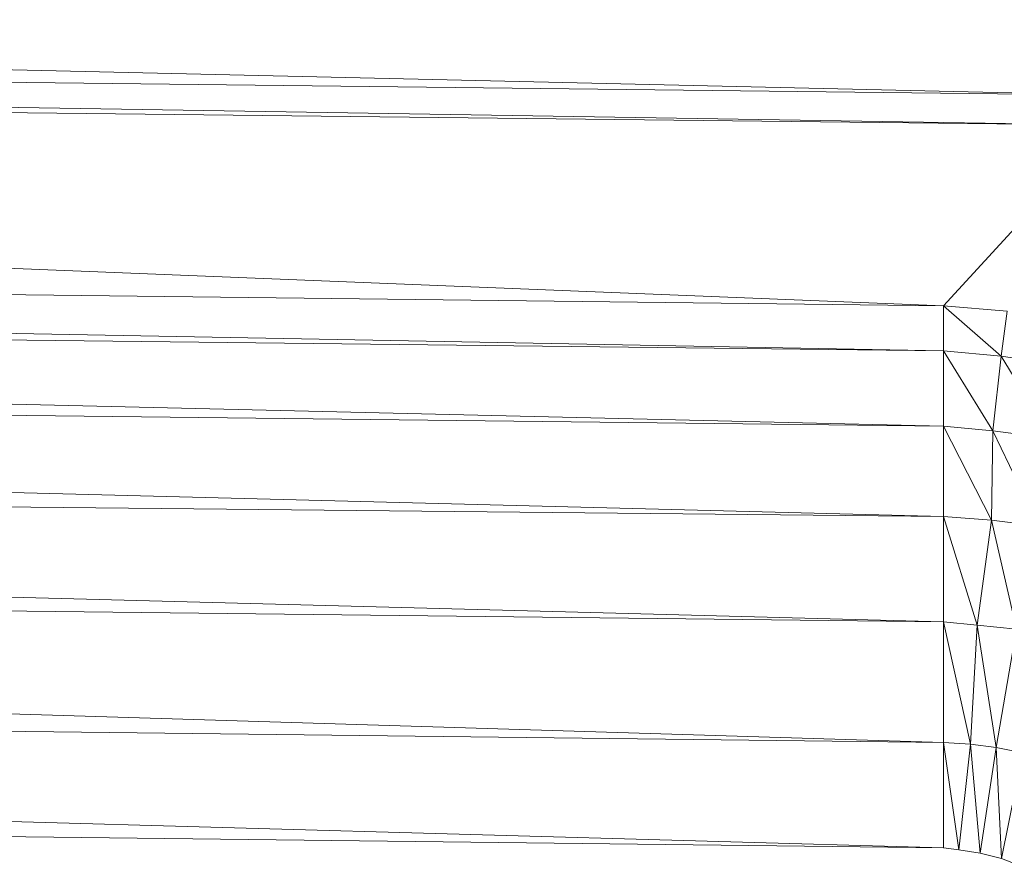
# Model space of a CAD drawing. Header units: metres. Extents: x 391.1 to 427.5, y 12.7 to 28.4.
# Tile 167 of 245: x 408.7874 to 408.8315, y 24.0465 to 24.0843. Entities that reach past the tile are written whole.
import ezdxf

# ---------------------------------------------------------------- set-up
doc = ezdxf.new("R2010")
doc.units = ezdxf.units.M
doc.layers.add('02_MOBILIARIO', color=7, linetype='Continuous', lineweight=18)

# ---------------------------------------------------------------- blocks, each defined once
blk = doc.blocks.new('Family - Plats de dutxa PS-1-153501-01_ELEC _PS1')
at = {"layer": '02_MOBILIARIO', "color": 253, "true_color": 0xaaaaaa}
for p, q in [((0.409997, 0.73691), (0.704435, 0.730169)), ((0.704435, 0.730169), (0.409997, 0.73691)), ((0.704435, 0.730169), (0.409997, 0.73354)), ((0.409997, 0.73354), (0.704435, 0.728821)), ((0.704435, 0.730169), (0.409997, 0.73354)), ((0.704435, 0.728821), (0.409997, 0.73354)), ((0.409997, 0.732191), (0.704435, 0.728821)), ((0.409997, 0.732191), (0.697019, 0.720731)), ((0.697019, 0.720731), (0.409997, 0.732191)), ((0.409997, 0.732191), (0.704435, 0.728821)), ((0.697019, 0.720731), (0.704435, 0.728821)), ((0.704435, 0.728821), (0.697019, 0.720731)), ((0.697019, 0.720731), (0.409997, 0.724101)), ((0.409997, 0.724101), (0.697019, 0.718708)), ((0.697019, 0.718708), (0.409997, 0.724101)), ((0.409997, 0.724101), (0.697019, 0.720731)), ((0.697019, 0.718708), (0.409997, 0.722079)), ((0.409997, 0.722079), (0.697019, 0.715337)), ((0.697019, 0.718708), (0.409997, 0.722079)), ((0.697019, 0.715337), (0.409997, 0.722079)), ((0.699866, 0.720494), (0.697019, 0.720731)), ((0.697019, 0.718708), (0.697019, 0.720731)), ((0.697019, 0.720731), (0.699603, 0.718467)), ((0.697019, 0.720731), (0.697019, 0.718708)), ((0.699603, 0.718467), (0.697019, 0.720731)), ((0.697019, 0.720731), (0.699866, 0.720494)), ((0.699603, 0.718467), (0.699866, 0.720494)), ((0.699866, 0.720494), (0.699603, 0.718467)), ((0.409997, 0.718708), (0.697019, 0.715337)), ((0.409997, 0.718708), (0.697019, 0.711292)), ((0.697019, 0.711292), (0.409997, 0.718708)), ((0.409997, 0.718708), (0.697019, 0.715337)), ((0.699603, 0.718467), (0.697019, 0.718708)), ((0.697019, 0.718708), (0.697019, 0.715337)), ((0.697019, 0.718708), (0.699227, 0.715127)), ((0.697019, 0.718708), (0.697019, 0.715337)), ((0.699227, 0.715127), (0.697019, 0.718708)), ((0.697019, 0.718708), (0.699603, 0.718467)), ((0.699227, 0.715127), (0.699603, 0.718467)), ((0.699603, 0.718467), (0.699227, 0.715127)), ((0.702421, 0.718054), (0.699603, 0.718467)), ((0.699603, 0.718467), (0.70182, 0.714789)), ((0.70182, 0.714789), (0.699603, 0.718467)), ((0.699603, 0.718467), (0.702421, 0.718054)), ((0.699227, 0.715127), (0.697019, 0.715337)), ((0.697019, 0.711292), (0.697019, 0.715337)), ((0.697019, 0.715337), (0.699156, 0.711134)), ((0.697019, 0.715337), (0.697019, 0.711292)), ((0.699156, 0.711134), (0.697019, 0.715337)), ((0.697019, 0.715337), (0.699227, 0.715127)), ((0.699156, 0.711134), (0.699227, 0.715127)), ((0.699227, 0.715127), (0.699156, 0.711134)), ((0.70182, 0.714789), (0.699227, 0.715127)), ((0.699227, 0.715127), (0.70126, 0.710871)), ((0.70126, 0.710871), (0.699227, 0.715127)), ((0.699227, 0.715127), (0.70182, 0.714789)), ((0.697019, 0.711292), (0.409997, 0.714183)), ((0.409997, 0.714183), (0.697019, 0.706573)), ((0.697019, 0.706573), (0.409997, 0.714183)), ((0.409997, 0.714183), (0.697019, 0.711292)), ((0.699156, 0.711134), (0.697019, 0.711292)), ((0.697019, 0.706573), (0.697019, 0.711292)), ((0.697019, 0.711292), (0.698518, 0.706432)), ((0.697019, 0.711292), (0.697019, 0.706573)), ((0.698518, 0.706432), (0.697019, 0.711292)), ((0.697019, 0.711292), (0.699156, 0.711134)), ((0.698518, 0.706432), (0.699156, 0.711134)), ((0.699156, 0.711134), (0.698518, 0.706432)), ((0.70126, 0.710871), (0.699156, 0.711134)), ((0.699156, 0.711134), (0.700283, 0.706244)), ((0.700283, 0.706244), (0.699156, 0.711134)), ((0.699156, 0.711134), (0.70126, 0.710871)), ((0.697019, 0.706573), (0.409997, 0.709944)), ((0.409997, 0.709944), (0.697019, 0.70118)), ((0.697019, 0.70118), (0.409997, 0.709944)), ((0.409997, 0.709944), (0.697019, 0.706573)), ((0.698518, 0.706432), (0.697019, 0.706573)), ((0.697019, 0.70118), (0.697019, 0.706573)), ((0.697019, 0.706573), (0.698217, 0.701096)), ((0.697019, 0.706573), (0.697019, 0.70118)), ((0.698217, 0.701096), (0.697019, 0.706573)), ((0.697019, 0.706573), (0.698518, 0.706432)), ((0.698217, 0.701096), (0.698518, 0.706432)), ((0.698518, 0.706432), (0.698217, 0.701096)), ((0.700283, 0.706244), (0.698518, 0.706432)), ((0.698518, 0.706432), (0.699367, 0.700944)), ((0.699367, 0.700944), (0.698518, 0.706432)), ((0.698518, 0.706432), (0.700283, 0.706244)), ((0.699367, 0.700944), (0.700283, 0.706244)), ((0.700283, 0.706244), (0.699367, 0.700944)), ((0.697019, 0.70118), (0.409997, 0.704551)), ((0.409997, 0.704551), (0.697019, 0.696461)), ((0.697019, 0.696461), (0.409997, 0.704551)), ((0.409997, 0.704551), (0.697019, 0.70118)), ((0.698217, 0.701096), (0.697019, 0.70118)), ((0.697019, 0.696461), (0.697019, 0.70118)), ((0.697019, 0.70118), (0.697697, 0.69637)), ((0.697019, 0.70118), (0.697019, 0.696461)), ((0.697697, 0.69637), (0.697019, 0.70118)), ((0.697019, 0.70118), (0.698217, 0.701096)), ((0.697697, 0.69637), (0.698217, 0.701096)), ((0.698217, 0.701096), (0.697697, 0.69637)), ((0.699367, 0.700944), (0.698217, 0.701096)), ((0.698217, 0.701096), (0.698651, 0.696219)), ((0.698651, 0.696219), (0.698217, 0.701096)), ((0.698217, 0.701096), (0.699367, 0.700944)), ((0.698651, 0.696219), (0.699367, 0.700944)), ((0.699367, 0.700944), (0.698651, 0.696219)), ((0.700561, 0.700706), (0.699367, 0.700944)), ((0.699367, 0.700944), (0.699606, 0.69598)), ((0.699606, 0.69598), (0.699367, 0.700944)), ((0.699367, 0.700944), (0.700561, 0.700706)), ((0.699606, 0.69598), (0.700561, 0.700706)), ((0.700561, 0.700706), (0.699606, 0.69598)), ((0.697019, 0.696461), (0.409997, 0.699832)), ((0.697019, 0.696461), (0.409997, 0.699832)), ((0.697697, 0.69637), (0.697019, 0.696461)), ((0.697019, 0.696461), (0.697697, 0.69637)), ((0.698651, 0.696219), (0.697697, 0.69637)), ((0.697697, 0.69637), (0.698651, 0.696219)), ((0.699606, 0.69598), (0.698651, 0.696219)), ((0.698651, 0.696219), (0.699606, 0.69598)), ((0.700149, 0.695763), (0.699606, 0.69598)), ((0.699606, 0.69598), (0.700149, 0.695763))]:
    blk.add_line(p, q, dxfattribs=at)
blk = doc.blocks.new('LONDR55-XX_ZZ-ARQ-CAA-M3D-Londres55_ifc-1-01_ELEC _PS1')
at = {"layer": '02_MOBILIARIO', "color": 253, "lineweight": 18, "true_color": 0xaaaaaa}
blk.add_blockref('Family - Plats de dutxa PS-1-153501-01_ELEC _PS1', (408.131716, 23.350737), dxfattribs=at)

msp = doc.modelspace()

# ---------------------------------------------------------------- block references
at = {"lineweight": 5}
msp.add_blockref('LONDR55-XX_ZZ-ARQ-CAA-M3D-Londres55_ifc-1-01_ELEC _PS1', (0, 0), dxfattribs=at)

doc.saveas('drawing.dxf')
